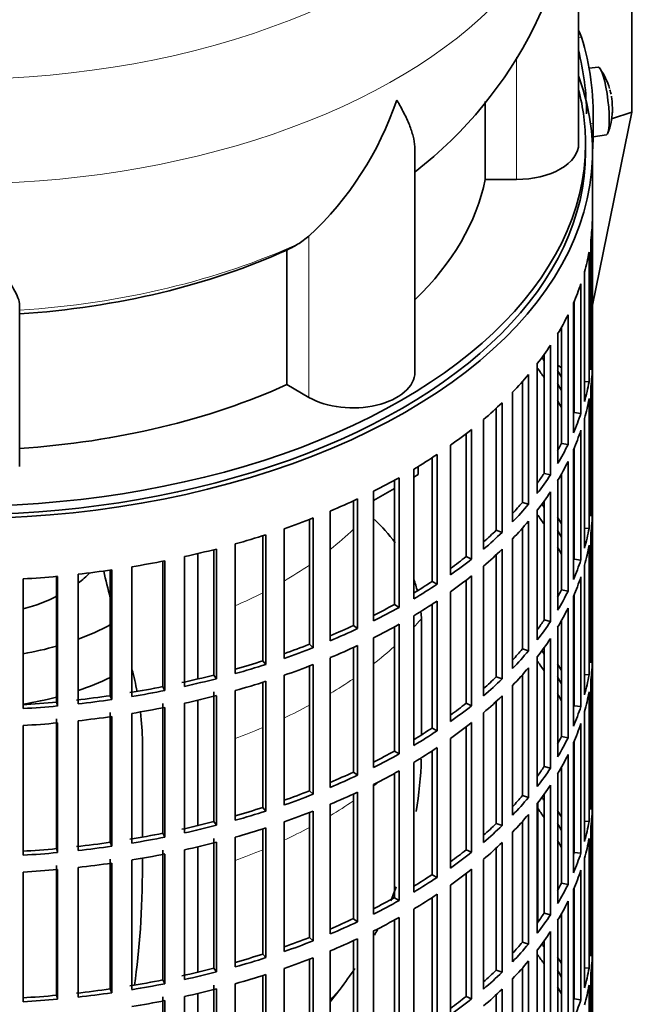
# Model space of a CAD drawing. Header units: millimetres. Extents: x 166 to 762, y -2568 to 1925.
# Tile 4 of 21: x 673 to 762, y -2457 to -2315. Entities that reach past the tile are written whole.
import ezdxf

# ---------------------------------------------------------------- set-up
doc = ezdxf.new("R2010")
doc.units = ezdxf.units.MM
for name, color, linetype in [('M5X8_UNI7687', 7, 'Continuous'), ('VSI134_DIFFUSORE', 7, 'Continuous'), ('VSI134_FILTRO_A', 7, 'Continuous'), ('VSI134_GIUNTO_8×', 7, 'Continuous'), ('VSI134_SUPPORTO_', 7, 'Continuous'), ('VSI134_TERMINALE', 7, 'Continuous')]:
    doc.layers.add(name, color=color, linetype=linetype)

# ---------------------------------------------------------------- blocks, each defined once
blk = doc.blocks.new('SE4')
at = {"layer": 'M5X8_UNI7687', "color": 7, "linetype": 'Continuous', "lineweight": 35}
for p, q in [((757.15, -2321.54), (755.85, -2321.66)), ((756.42, -2331.62), (758.35, -2331.32))]:
    blk.add_line(p, q, dxfattribs=at)
for centre, radius, start, end in [((749.24, -2327.48), 10, 16.6957, 35.0127), ((749.24, -2327.48), 10, 11.8797, 13.5278), ((1125.34, -2270.92), 370.34, 188.5064, 188.6141), ((749.24, -2327.48), 10, 338.98, 357.2751)]:
    blk.add_arc(centre, radius, start, end, dxfattribs=at)
for centre, major_axis, ratio, start_param, end_param in [((757.75, -2326.43), (0.6, -4.89), 0.169759, 0.004788, 3.136805), ((749.22, -2327.39), (-9.78, -2.08), 0.810411, 3.163117, 3.206609), ((749.25, -2327.6), (-9.94, -1.06), 0.589949, 3.053564, 3.168123), ((750.76, -2325.48), (7.36, -5.62), 0.747167, 0.443437, 0.593129)]:
    blk.add_ellipse(centre, major_axis=major_axis, ratio=ratio, start_param=start_param, end_param=end_param, dxfattribs=at)
at = {"layer": 'VSI134_DIFFUSORE', "color": 7, "linetype": 'Continuous', "lineweight": 35}
for p, q in [((754.33, -2332.59), (754.33, -2289.53)), ((740.8, -2326.48), (740.8, -2337.78)), ((730.61, -2365.66), (730.61, -2333.52)), ((740.8, -2337.78), (745.33, -2337.78)), ((715.24, -2345.98), (713.82, -2347.03)), ((712.04, -2348), (712.04, -2367.48)), ((673.33, -2379.35), (673.33, -2356.01)), ((712.04, -2367.48), (715.24, -2369.33))]:
    blk.add_line(p, q, dxfattribs=at)
at = {"layer": 'VSI134_DIFFUSORE', "color": 4, "linetype": 'Continuous', "lineweight": 9}
for p, q in [((745.33, -2337.78), (745.33, -2320.08)), ((715.24, -2369.33), (715.24, -2345.98))]:
    blk.add_line(p, q, dxfattribs=at)
at = {"layer": 'VSI134_DIFFUSORE', "color": 7, "linetype": 'Continuous', "lineweight": 35}
for centre, radius, start, end in [((693.15, -2288.31), 61.19, 307.8022, 358.8576), ((682.74, -2311.03), 47.73, 312.9143, 341.3628), ((705.91, -2334.64), 14.7, 294.6434, 302.5491)]:
    blk.add_arc(centre, radius, start, end, dxfattribs=at)
at = {"layer": 'VSI134_DIFFUSORE', "color": 4, "linetype": 'Continuous', "lineweight": 9}
for centre, major_axis, start_param, end_param in [((664.33, -2273.81), (85.67, 0), 2.811106, 6.283185), ((664.33, -2286.57), (-89.83, 0), 0, 3.208808), ((664.33, -2311.11), (79.5, 0), 4.82584, 5.384336)]:
    blk.add_ellipse(centre, major_axis=major_axis, ratio=0.57735, start_param=start_param, end_param=end_param, dxfattribs=at)
at = {"layer": 'VSI134_DIFFUSORE', "color": 7, "linetype": 'Continuous', "lineweight": 35}
for centre, major_axis, start_param, end_param in [((745.33, -2332.59), (-9, 0), 1.570796, 3.141593), ((664.33, -2332.59), (77, 0), 5.749077, 6.166034), ((664.33, -2313.11), (77, 0), 4.82954, 5.380636), ((721.61, -2365.66), (-9, 0), 0.785398, 3.141593), ((664.33, -2332.59), (77, 0), 4.82954, 5.380636)]:
    blk.add_ellipse(centre, major_axis=major_axis, ratio=0.57735, start_param=start_param, end_param=end_param, dxfattribs=at)
for points, knots in [([(730.61, -2333.53), (730.61, -2333.37), (730.6, -2333.22), (730.56, -2332.56), (730.47, -2332.04), (730.2, -2330.98), (730.02, -2330.43), (729.57, -2329.3), (729.3, -2328.73), (728.84, -2327.83), (728.68, -2327.53), (728.43, -2327.07), (728.34, -2326.91), (728.16, -2326.6), (728.07, -2326.44), (727.97, -2326.28)], [0.4604904, 0.4604904, 0.4604904, 0.4604904, 0.5, 0.5, 0.625, 0.625, 0.75, 0.75, 0.875, 0.875, 0.9375, 0.9375, 0.96875, 0.96875, 1, 1, 1, 1]), ([(673.33, -2356.01), (673.33, -2355.69), (673.24, -2355.33), (672.93, -2354.53), (672.71, -2354.09), (672.3, -2353.37), (672.15, -2353.12), (671.82, -2352.6), (671.65, -2352.34), (671.11, -2351.52), (670.72, -2350.94), (669.87, -2349.72), (669.42, -2349.08), (668.47, -2347.72), (667.98, -2347.01), (666.96, -2345.53), (666.45, -2344.77), (665.66, -2343.58), (665.4, -2343.17), (665, -2342.55), (664.86, -2342.34), (664.6, -2341.92), (664.46, -2341.71), (664.33, -2341.5)], [0, 0, 0, 0, 0.125, 0.125, 0.25, 0.25, 0.3125, 0.3125, 0.375, 0.375, 0.5, 0.5, 0.625, 0.625, 0.75, 0.75, 0.875, 0.875, 0.9375, 0.9375, 0.96875, 0.96875, 1, 1, 1, 1])]:
    blk.add_open_spline(points, degree=3, knots=knots, dxfattribs=at)
at = {"layer": 'VSI134_FILTRO_A', "color": 7, "linetype": 'Continuous', "lineweight": 35}
for p, q in [((756.33, -2497.93), (756.33, -2333.81)), ((756.32, -2343.67), (756.32, -2362.45)), ((756.1, -2346.55), (756.1, -2365.33)), ((755.84, -2348.29), (755.84, -2367.07)), ((755.19, -2351.16), (755.19, -2369.94)), ((754.66, -2352.88), (754.66, -2371.66)), ((753.58, -2355.7), (753.58, -2374.47)), ((753.68, -2355.45), (753.68, -2371.53)), ((752.79, -2357.38), (752.79, -2376.16)), ((751.84, -2359.19), (751.84, -2375.99)), ((751.29, -2360.14), (751.29, -2378.92)), ((750.25, -2361.78), (750.25, -2380.56)), ((756.1, -2362.44), (756.32, -2362.45)), ((749.33, -2363.12), (749.33, -2380.34)), ((748.34, -2364.45), (748.34, -2383.23)), ((756.32, -2364.9), (756.32, -2383.68)), ((747.06, -2366.03), (747.06, -2384.81)), ((746.17, -2367.06), (746.17, -2384.54)), ((755.19, -2367.02), (755.84, -2367.07)), ((756.1, -2367.78), (756.1, -2386.56)), ((744.75, -2368.59), (744.75, -2387.37)), ((755.84, -2369.52), (755.84, -2388.3)), ((742.4, -2370.9), (742.4, -2388.57)), ((743.24, -2370.11), (743.24, -2388.89)), ((753.68, -2371.53), (754.66, -2371.66)), ((755.19, -2372.38), (755.19, -2391.16)), ((740.55, -2372.54), (740.55, -2391.32)), ((738.02, -2374.59), (738.02, -2392.4)), ((738.82, -2373.97), (738.82, -2392.75)), ((754.66, -2374.11), (754.66, -2392.89)), ((735.77, -2376.26), (735.77, -2395.04)), ((751.84, -2375.99), (752.79, -2376.16)), ((753.68, -2376.68), (753.68, -2392.76)), ((733.09, -2378.09), (733.09, -2395.99)), ((733.83, -2377.6), (733.83, -2396.38)), ((753.58, -2376.92), (753.58, -2395.7)), ((752.79, -2378.61), (752.79, -2397.39)), ((728.31, -2380.97), (728.31, -2399.75)), ((730.45, -2379.73), (730.45, -2398.51)), ((749.33, -2380.34), (750.25, -2380.56)), ((751.84, -2380.42), (751.84, -2397.22)), ((727.63, -2381.34), (727.63, -2399.32)), ((751.29, -2381.37), (751.29, -2400.15)), ((724.62, -2382.92), (724.62, -2401.7)), ((750.25, -2383.01), (750.25, -2401.79)), ((756.1, -2383.67), (756.32, -2383.68)), ((721.69, -2384.32), (721.69, -2402.36)), ((722.3, -2384.04), (722.3, -2402.82)), ((746.17, -2384.54), (747.06, -2384.81)), ((749.33, -2384.35), (749.33, -2401.57)), ((718.33, -2385.8), (718.33, -2404.58)), ((748.34, -2385.68), (748.34, -2404.46)), ((756.32, -2386.13), (756.32, -2404.91)), ((715.32, -2387.01), (715.32, -2405.09)), ((715.85, -2386.8), (715.85, -2405.58)), ((747.06, -2387.26), (747.06, -2406.04)), ((708.55, -2389.37), (708.55, -2407.49)), ((709.01, -2389.22), (709.01, -2408)), ((711.64, -2388.35), (711.64, -2407.13)), ((742.4, -2388.57), (743.24, -2388.89)), ((746.17, -2388.28), (746.17, -2405.77)), ((755.19, -2388.25), (755.84, -2388.3)), ((756.1, -2389.01), (756.1, -2407.79)), ((704.58, -2390.56), (704.58, -2409.34)), ((744.75, -2389.82), (744.75, -2408.6)), ((755.84, -2390.75), (755.84, -2409.53)), ((697.22, -2392.4), (697.22, -2411.18)), ((701.45, -2391.39), (701.45, -2409.54)), ((701.84, -2391.3), (701.84, -2410.08)), ((738.02, -2392.4), (738.82, -2392.75)), ((742.4, -2392.13), (742.4, -2409.8)), ((743.24, -2391.33), (743.24, -2410.11)), ((694.07, -2393.06), (694.07, -2411.23)), ((694.37, -2393), (694.37, -2411.78)), ((740.55, -2393.77), (740.55, -2412.55)), ((753.68, -2392.76), (754.66, -2392.89)), ((755.19, -2393.61), (755.19, -2412.39)), ((678.68, -2395.26), (678.68, -2413.45)), ((678.81, -2395.25), (678.81, -2414.03)), ((681.8, -2394.94), (681.8, -2413.72)), ((686.46, -2394.35), (686.46, -2412.54)), ((686.68, -2394.32), (686.68, -2413.1)), ((689.6, -2393.87), (689.6, -2412.65)), ((738.82, -2395.2), (738.82, -2413.98)), ((673.86, -2395.62), (673.86, -2414.4)), ((733.09, -2395.99), (733.83, -2396.38)), ((738.02, -2395.82), (738.02, -2413.63)), ((754.66, -2395.34), (754.66, -2414.11)), ((735.77, -2397.49), (735.77, -2416.27)), ((751.84, -2397.22), (752.79, -2397.39)), ((753.68, -2397.91), (753.68, -2413.99)), ((727.63, -2399.32), (728.31, -2399.75)), ((733.09, -2399.32), (733.09, -2417.22)), ((733.83, -2398.83), (733.83, -2417.61)), ((753.58, -2398.15), (753.58, -2416.93)), ((730.45, -2400.96), (730.45, -2419.74)), ((752.79, -2399.84), (752.79, -2418.62)), ((721.69, -2402.36), (722.3, -2402.82)), ((728.31, -2402.19), (728.31, -2420.97)), ((749.33, -2401.57), (750.25, -2401.79)), ((751.84, -2401.65), (751.84, -2418.45)), ((727.63, -2402.57), (727.63, -2420.55)), ((751.29, -2402.59), (751.29, -2421.37)), ((715.32, -2405.09), (715.85, -2405.58)), ((724.62, -2404.15), (724.62, -2422.92)), ((750.25, -2404.24), (750.25, -2423.02)), ((756.1, -2404.9), (756.32, -2404.91)), ((721.69, -2405.55), (721.69, -2423.59)), ((722.3, -2405.27), (722.3, -2424.05)), ((746.17, -2405.77), (747.06, -2406.04)), ((749.33, -2405.58), (749.33, -2422.8)), ((708.55, -2407.49), (709.01, -2408)), ((715.85, -2408.03), (715.85, -2426.81)), ((718.33, -2407.03), (718.33, -2425.81)), ((748.34, -2406.9), (748.34, -2425.68)), ((756.32, -2407.35), (756.32, -2426.13)), ((715.32, -2408.24), (715.32, -2426.32)), ((746.17, -2409.51), (746.17, -2427)), ((747.06, -2408.49), (747.06, -2427.27)), ((755.19, -2409.48), (755.84, -2409.53)), ((701.45, -2409.54), (701.84, -2410.08)), ((708.55, -2410.6), (708.55, -2428.72)), ((709.01, -2410.45), (709.01, -2429.23)), ((711.64, -2409.58), (711.64, -2428.36)), ((742.4, -2409.8), (743.24, -2410.11)), ((756.1, -2410.24), (756.1, -2429.02)), ((694.07, -2411.23), (694.37, -2411.78)), ((701.45, -2411.99), (701.45, -2430.77)), ((704.58, -2411.79), (704.58, -2430.57)), ((744.75, -2411.05), (744.75, -2429.83)), ((755.84, -2411.98), (755.84, -2430.76)), ((678.68, -2413.45), (678.81, -2414.03)), ((686.46, -2412.54), (686.68, -2413.1)), ((694.07, -2413.68), (694.07, -2432.46)), ((697.22, -2413.63), (697.22, -2432.41)), ((701.84, -2412.53), (701.84, -2431.3)), ((738.02, -2413.63), (738.82, -2413.98)), ((742.4, -2413.36), (742.4, -2431.03)), ((743.24, -2412.56), (743.24, -2431.34)), ((686.46, -2414.98), (686.46, -2433.76)), ((689.6, -2415.1), (689.6, -2433.88)), ((694.37, -2414.23), (694.37, -2433.01)), ((740.55, -2415), (740.55, -2433.78)), ((753.68, -2413.99), (754.66, -2414.11)), ((755.19, -2414.84), (755.19, -2433.62)), ((678.68, -2415.9), (678.68, -2434.68)), ((678.81, -2416.48), (678.81, -2435.26)), ((681.8, -2416.17), (681.8, -2434.95)), ((686.68, -2415.55), (686.68, -2434.33)), ((738.82, -2416.43), (738.82, -2435.21)), ((754.66, -2416.56), (754.66, -2435.34)), ((673.86, -2416.85), (673.86, -2435.63)), ((733.09, -2417.22), (733.83, -2417.61)), ((738.02, -2417.05), (738.02, -2434.86)), ((735.77, -2418.72), (735.77, -2437.5)), ((751.84, -2418.45), (752.79, -2418.62)), ((753.58, -2419.38), (753.58, -2438.16)), ((753.68, -2419.14), (753.68, -2435.22)), ((727.63, -2420.55), (728.31, -2420.97)), ((733.09, -2420.54), (733.09, -2438.45)), ((733.83, -2420.06), (733.83, -2438.84)), ((730.45, -2422.19), (730.45, -2440.97)), ((752.79, -2421.07), (752.79, -2439.85)), ((721.69, -2423.59), (722.3, -2424.05)), ((728.31, -2423.42), (728.31, -2442.2)), ((749.33, -2422.8), (750.25, -2423.02)), ((751.84, -2422.88), (751.84, -2439.68)), ((727.63, -2423.8), (727.63, -2441.78)), ((751.29, -2423.82), (751.29, -2442.6)), ((715.32, -2426.32), (715.85, -2426.81)), ((722.3, -2426.5), (722.3, -2445.28)), ((724.62, -2425.37), (724.62, -2444.15)), ((750.25, -2425.47), (750.25, -2444.25)), ((756.1, -2426.13), (756.32, -2426.13)), ((721.69, -2426.78), (721.69, -2444.82)), ((746.17, -2427), (747.06, -2427.27)), ((749.33, -2426.81), (749.33, -2444.02)), ((708.55, -2428.72), (709.01, -2429.23)), ((715.32, -2429.47), (715.32, -2447.55)), ((715.85, -2429.26), (715.85, -2448.04)), ((718.33, -2428.26), (718.33, -2447.03)), ((748.34, -2428.13), (748.34, -2446.91)), ((756.32, -2428.58), (756.32, -2447.36)), ((701.45, -2430.77), (701.84, -2431.3)), ((711.64, -2430.81), (711.64, -2449.59)), ((746.17, -2430.74), (746.17, -2448.23)), ((747.06, -2429.72), (747.06, -2448.5)), ((755.19, -2430.71), (755.84, -2430.76)), ((708.55, -2431.83), (708.55, -2449.95)), ((709.01, -2431.68), (709.01, -2450.46)), ((742.4, -2431.03), (743.24, -2431.34)), ((744.75, -2432.28), (744.75, -2451.06)), ((756.1, -2431.47), (756.1, -2450.25)), ((694.07, -2432.46), (694.37, -2433.01)), ((701.45, -2433.22), (701.45, -2452)), ((701.84, -2433.75), (701.84, -2452.53)), ((704.58, -2433.02), (704.58, -2451.8)), ((755.84, -2433.21), (755.84, -2451.99)), ((678.68, -2434.68), (678.81, -2435.26)), ((686.46, -2433.76), (686.68, -2434.33)), ((694.07, -2434.91), (694.07, -2453.69)), ((697.22, -2434.86), (697.22, -2453.64)), ((738.02, -2434.86), (738.82, -2435.21)), ((742.4, -2434.59), (742.4, -2452.26)), ((743.24, -2433.79), (743.24, -2452.57)), ((686.46, -2436.21), (686.46, -2454.99)), ((689.6, -2436.33), (689.6, -2455.1)), ((694.37, -2435.46), (694.37, -2454.24)), ((740.55, -2436.23), (740.55, -2455.01)), ((753.68, -2435.22), (754.66, -2435.34)), ((755.19, -2436.07), (755.19, -2454.85)), ((678.68, -2437.13), (678.68, -2455.91)), ((678.81, -2437.71), (678.81, -2456.49)), ((681.8, -2437.4), (681.8, -2456.18)), ((686.68, -2436.78), (686.68, -2455.56)), ((738.82, -2437.66), (738.82, -2456.44)), ((754.66, -2437.79), (754.66, -2456.57)), ((673.86, -2438.08), (673.86, -2456.86)), ((733.09, -2438.45), (733.83, -2438.84)), ((738.02, -2438.28), (738.02, -2456.09)), ((735.77, -2439.95), (735.77, -2458.73)), ((751.84, -2439.68), (752.79, -2439.85)), ((753.58, -2440.61), (753.58, -2459.39)), ((753.68, -2440.37), (753.68, -2456.45)), ((727.63, -2441.78), (728.31, -2442.2)), ((733.09, -2441.77), (733.09, -2459.68)), ((733.83, -2441.29), (733.83, -2460.07)), ((752.79, -2442.3), (752.79, -2461.08)), ((730.45, -2443.42), (730.45, -2462.2)), ((721.69, -2444.82), (722.3, -2445.28)), ((727.63, -2445.03), (727.63, -2463.01)), ((728.31, -2444.65), (728.31, -2463.43)), ((749.33, -2444.02), (750.25, -2444.25)), ((751.29, -2445.05), (751.29, -2463.83)), ((751.84, -2444.11), (751.84, -2460.91)), ((715.32, -2447.55), (715.85, -2448.04)), ((721.69, -2448.01), (721.69, -2466.05)), ((722.3, -2447.73), (722.3, -2466.51)), ((724.62, -2446.6), (724.62, -2465.38)), ((750.25, -2446.7), (750.25, -2465.47)), ((756.1, -2447.36), (756.32, -2447.36)), ((746.17, -2448.23), (747.06, -2448.5)), ((748.34, -2449.36), (748.34, -2468.14)), ((749.33, -2448.03), (749.33, -2465.25)), ((708.55, -2449.95), (709.01, -2450.46)), ((715.32, -2450.69), (715.32, -2468.78)), ((715.85, -2450.49), (715.85, -2469.27)), ((718.33, -2449.48), (718.33, -2468.26)), ((756.32, -2449.81), (756.32, -2468.59)), ((701.45, -2452), (701.84, -2452.53)), ((711.64, -2452.04), (711.64, -2470.82)), ((742.4, -2452.26), (743.24, -2452.57)), ((746.17, -2451.97), (746.17, -2469.46)), ((747.06, -2450.95), (747.06, -2469.73)), ((755.19, -2451.94), (755.84, -2451.99)), ((694.07, -2453.69), (694.37, -2454.24)), ((708.55, -2453.06), (708.55, -2471.18)), ((709.01, -2452.91), (709.01, -2471.69)), ((744.75, -2453.51), (744.75, -2472.29)), ((756.1, -2452.7), (756.1, -2471.48)), ((686.46, -2454.99), (686.68, -2455.56)), ((701.45, -2454.45), (701.45, -2473.23)), ((701.84, -2454.98), (701.84, -2473.76)), ((704.58, -2454.24), (704.58, -2473.02)), ((743.24, -2455.02), (743.24, -2473.8)), ((755.84, -2454.44), (755.84, -2473.22)), ((678.68, -2455.91), (678.81, -2456.49)), ((694.07, -2456.14), (694.07, -2474.91)), ((697.22, -2456.09), (697.22, -2474.87)), ((738.02, -2456.09), (738.82, -2456.44)), ((742.4, -2455.82), (742.4, -2473.49)), ((753.68, -2456.45), (754.66, -2456.57)), ((694.37, -2456.69), (694.37, -2475.47))]:
    blk.add_line(p, q, dxfattribs=at)
for centre, major_axis, start_param, end_param in [((664.33, -2333.81), (-92, 0), -0.208894, 3.350487), ((664.33, -2333.81), (-91, 0), 0, 3.141593), ((664.33, -2342.79), (92, 0), 6.212375, 6.266729), ((664.33, -2342.79), (92, 0), -0.158077, -0.103722), ((664.33, -2342.79), (92, 0), -0.245343, -0.190989), ((664.33, -2342.79), (92, 0), -0.33261, -0.278255), ((664.33, -2342.79), (92, 0), -0.419876, -0.365522), ((664.33, -2361.57), (92, 0), 6.212375, 6.266729), ((664.33, -2382.8), (91, 0), 0.365223, 0.374965), ((664.33, -2385.25), (91, 0), 0.365223, 0.392699), ((664.33, -2364.02), (92, 0), 6.212375, 6.266729), ((664.33, -2342.79), (92, 0), -0.507143, -0.452788), ((664.33, -2382.8), (92, 0), 0.313806, 0.33261), ((664.33, -2382.8), (91, 0), 0.277957, 0.299174), ((664.33, -2361.57), (92, 0), -0.158077, -0.103722), ((664.33, -2364.02), (92, 0), -0.158077, -0.103722), ((664.33, -2342.79), (92, 0), -0.594409, -0.540055), ((664.33, -2385.25), (91, 0), 0.277957, 0.299174), ((664.33, -2361.57), (92, 0), -0.245343, -0.190989), ((664.33, -2342.79), (92, 0), -0.681676, -0.627321), ((664.33, -2364.02), (92, 0), -0.245343, -0.190989), ((664.33, -2361.57), (91, 0), -0.299174, -0.277957), ((664.33, -2361.57), (92, 0), -0.33261, -0.278255), ((664.33, -2342.79), (92, 0), -0.768942, -0.714588), ((664.33, -2364.02), (92, 0), -0.33261, -0.278255), ((664.33, -2342.79), (92, 0), -0.856209, -0.801854), ((664.33, -2361.57), (91, 0), -0.394539, -0.365223), ((664.33, -2361.57), (92, 0), -0.419876, -0.365522), ((664.33, -2364.02), (92, 0), -0.419876, -0.365522), ((664.33, -2382.8), (92, 0), 6.212375, 6.266729), ((664.33, -2342.79), (92, 0), -0.943475, -0.889121), ((664.33, -2361.57), (91, 0), -0.486998, -0.45249), ((664.33, -2361.57), (92, 0), -0.507143, -0.452788), ((664.33, -2404.03), (91, 0), 0.365223, 0.374965), ((664.33, -2406.48), (91, 0), 0.365223, 0.394539), ((664.33, -2404.03), (92, 0), 0.313806, 0.33261), ((664.33, -2385.25), (92, 0), 6.212375, 6.266729), ((664.33, -2342.79), (92, 0), -1.030742, -0.976387), ((664.33, -2364.02), (92, 0), -0.507143, -0.452788), ((664.33, -2342.79), (92, 0), -1.118008, -1.063654), ((664.33, -2361.57), (91, 0), -0.577951, -0.539756), ((664.33, -2361.57), (92, 0), -0.594409, -0.540055), ((664.33, -2404.03), (91, 0), 0.277957, 0.299174), ((664.33, -2382.8), (92, 0), -0.158077, -0.103722), ((664.33, -2385.25), (92, 0), -0.158077, -0.103722), ((664.33, -2342.79), (92, 0), -1.205275, -1.15092), ((664.33, -2361.57), (91, 0), -0.668018, -0.627022), ((664.33, -2364.02), (92, 0), -0.594409, -0.540055), ((664.33, -2406.48), (91, 0), 0.277957, 0.299174), ((664.33, -2342.79), (92, 0), -1.292541, -1.238186), ((664.33, -2361.57), (92, 0), -0.681676, -0.627321), ((664.33, -2382.8), (92, 0), -0.245343, -0.190989), ((664.33, -2342.79), (92, 0), -1.467074, -1.412719), ((664.33, -2342.79), (92, 0), -1.379807, -1.325453), ((664.33, -2364.02), (92, 0), -0.681676, -0.627321), ((664.33, -2361.57), (91, 0), -0.757518, -0.714289), ((664.33, -2361.57), (92, 0), -0.768942, -0.714588), ((664.33, -2385.25), (92, 0), -0.245343, -0.190989), ((664.33, -2382.8), (91, 0), -0.299174, -0.277957), ((664.33, -2382.8), (92, 0), -0.33261, -0.278255), ((664.33, -2361.57), (91, 0), -0.846635, -0.801555), ((664.33, -2364.02), (92, 0), -0.768942, -0.714588), ((664.33, -2361.57), (92, 0), -0.856209, -0.801854), ((664.33, -2385.25), (92, 0), -0.33261, -0.278255), ((664.33, -2361.57), (91, 0), -0.935485, -0.888822), ((664.33, -2364.02), (92, 0), -0.856209, -0.801854), ((664.33, -2382.8), (92, 0), -0.419876, -0.365522), ((664.33, -2382.8), (91, 0), -0.392699, -0.365223), ((664.33, -2361.57), (92, 0), -0.943475, -0.889121), ((664.33, -2361.57), (91, 0), -1.024141, -0.976088), ((664.33, -2385.25), (92, 0), -0.419876, -0.365522), ((664.33, -2404.03), (92, 0), 6.212375, 6.266729), ((664.33, -2361.57), (92, 0), -1.030742, -0.976387), ((664.33, -2364.02), (92, 0), -0.943475, -0.889121), ((664.33, -2382.8), (91, 0), -0.486998, -0.45249), ((664.33, -2382.8), (92, 0), -0.507143, -0.452788), ((664.33, -2425.26), (91, 0), 0.365223, 0.374965), ((664.33, -2361.57), (91, 0), -1.112655, -1.063355), ((664.33, -2361.57), (92, 0), -1.118008, -1.063654), ((664.33, -2364.02), (92, 0), -1.030742, -0.976387), ((664.33, -2427.71), (91, 0), 0.365223, 0.392699), ((664.33, -2425.26), (92, 0), 0.313806, 0.33261), ((664.33, -2406.48), (92, 0), 6.212375, 6.266729), ((664.33, -2385.25), (92, 0), -0.507143, -0.452788), ((664.33, -2361.57), (91, 0), -1.205573, -1.150621), ((664.33, -2361.57), (92, 0), -1.205275, -1.15092), ((664.33, -2364.02), (92, 0), -1.118008, -1.063654), ((664.33, -2382.8), (91, 0), -0.577951, -0.539756), ((664.33, -2382.8), (92, 0), -0.594409, -0.540055), ((664.33, -2425.26), (91, 0), 0.277957, 0.299174), ((664.33, -2404.03), (92, 0), -0.158077, -0.103722), ((664.33, -2361.57), (91, 0), -1.29284, -1.237888), ((664.33, -2361.57), (92, 0), -1.292541, -1.238186), ((664.33, -2427.71), (91, 0), 0.277957, 0.299174), ((664.33, -2406.48), (92, 0), -0.158077, -0.103722), ((664.33, -2361.57), (91, 0), -1.467373, -1.412421), ((664.33, -2361.57), (91, 0), -1.380106, -1.325154), ((664.33, -2361.57), (92, 0), -1.379807, -1.325453), ((664.33, -2364.02), (92, 0), -1.205275, -1.15092), ((664.33, -2382.8), (91, 0), -0.668018, -0.627022), ((664.33, -2385.25), (92, 0), -0.594409, -0.540055), ((664.33, -2361.57), (92, 0), -1.467074, -1.412719), ((664.33, -2364.02), (92, 0), -1.292541, -1.238186), ((664.33, -2382.8), (92, 0), -0.681676, -0.627321), ((664.33, -2404.03), (92, 0), -0.245343, -0.190989), ((664.33, -2364.02), (92, 0), -1.467074, -1.412719), ((664.33, -2364.02), (92, 0), -1.379807, -1.325453), ((664.33, -2385.25), (92, 0), -0.681676, -0.627321), ((664.33, -2406.48), (92, 0), -0.245343, -0.190989), ((664.33, -2382.8), (91, 0), -0.757518, -0.714289), ((664.33, -2382.8), (92, 0), -0.768942, -0.714588), ((664.33, -2404.03), (91, 0), -0.299174, -0.277957), ((664.33, -2404.03), (92, 0), -0.33261, -0.278255), ((664.33, -2382.8), (91, 0), -0.846635, -0.801555), ((664.33, -2385.25), (92, 0), -0.768942, -0.714588), ((664.33, -2382.8), (92, 0), -0.856209, -0.801854), ((664.33, -2406.48), (92, 0), -0.33261, -0.278255), ((664.33, -2382.8), (91, 0), -0.935485, -0.888822), ((664.33, -2385.25), (92, 0), -0.856209, -0.801854), ((664.33, -2404.03), (91, 0), -0.394539, -0.365223), ((664.33, -2404.03), (92, 0), -0.419876, -0.365522), ((664.33, -2382.8), (92, 0), -0.943475, -0.889121), ((664.33, -2382.8), (91, 0), -1.024141, -0.976088), ((664.33, -2385.25), (92, 0), -0.943475, -0.889121), ((664.33, -2406.48), (92, 0), -0.419876, -0.365522), ((664.33, -2425.26), (92, 0), 6.212375, 6.266729), ((664.33, -2382.8), (92, 0), -1.030742, -0.976387), ((664.33, -2404.03), (91, 0), -0.486998, -0.45249), ((664.33, -2404.03), (92, 0), -0.507143, -0.452788), ((664.33, -2446.49), (91, 0), 0.365223, 0.374965), ((664.33, -2382.8), (91, 0), -1.112655, -1.063355), ((664.33, -2382.8), (92, 0), -1.118008, -1.063654), ((664.33, -2385.25), (92, 0), -1.030742, -0.976387), ((664.33, -2448.94), (91, 0), 0.365223, 0.394539), ((664.33, -2446.49), (92, 0), 0.313806, 0.33261), ((664.33, -2427.71), (92, 0), 6.212375, 6.266729), ((664.33, -2382.8), (91, 0), -1.205573, -1.150621), ((664.33, -2406.48), (92, 0), -0.507143, -0.452788), ((664.33, -2425.26), (92, 0), -0.158077, -0.103722), ((664.33, -2382.8), (92, 0), -1.205275, -1.15092), ((664.33, -2385.25), (92, 0), -1.118008, -1.063654), ((664.33, -2404.03), (91, 0), -0.577951, -0.539756), ((664.33, -2404.03), (92, 0), -0.594409, -0.540055), ((664.33, -2446.49), (91, 0), 0.277957, 0.299174), ((664.33, -2382.8), (91, 0), -1.29284, -1.237888), ((664.33, -2382.8), (92, 0), -1.292541, -1.238186), ((664.33, -2385.25), (92, 0), -1.205275, -1.15092), ((664.33, -2448.94), (91, 0), 0.277957, 0.299174), ((664.33, -2446.49), (92, 0), 0.240575, 0.245343), ((664.33, -2427.71), (92, 0), -0.158077, -0.103722), ((664.33, -2382.8), (91, 0), -1.467373, -1.412421), ((664.33, -2382.8), (91, 0), -1.380106, -1.325154), ((664.33, -2382.8), (92, 0), -1.379807, -1.325453), ((664.33, -2404.03), (91, 0), -0.668018, -0.627022), ((664.33, -2406.48), (92, 0), -0.594409, -0.540055), ((664.33, -2382.8), (92, 0), -1.467074, -1.412719), ((664.33, -2385.25), (92, 0), -1.292541, -1.238186), ((664.33, -2404.03), (92, 0), -0.681676, -0.627321), ((664.33, -2425.26), (91, 0), -0.196715, -0.19069), ((664.33, -2425.26), (92, 0), -0.245343, -0.190989), ((664.33, -2385.25), (92, 0), -1.467074, -1.412719), ((664.33, -2385.25), (92, 0), -1.379807, -1.325453), ((664.33, -2406.48), (92, 0), -0.681676, -0.627321), ((664.33, -2427.71), (92, 0), -0.245343, -0.190989), ((664.33, -2404.03), (91, 0), -0.757518, -0.714289), ((664.33, -2404.03), (92, 0), -0.768942, -0.714588), ((664.33, -2425.26), (91, 0), -0.299174, -0.277957), ((664.33, -2425.26), (92, 0), -0.33261, -0.278255), ((664.33, -2404.03), (91, 0), -0.846635, -0.801555), ((664.33, -2404.03), (92, 0), -0.856209, -0.801854), ((664.33, -2406.48), (92, 0), -0.768942, -0.714588), ((664.33, -2427.71), (92, 0), -0.33261, -0.278255), ((664.33, -2404.03), (91, 0), -0.935485, -0.888822), ((664.33, -2406.48), (92, 0), -0.856209, -0.801854), ((664.33, -2425.26), (91, 0), -0.394539, -0.365223), ((664.33, -2425.26), (92, 0), -0.419876, -0.365522), ((664.33, -2404.03), (92, 0), -0.943475, -0.889121), ((664.33, -2404.03), (91, 0), -1.024141, -0.976088), ((664.33, -2406.48), (92, 0), -0.943475, -0.889121), ((664.33, -2427.71), (92, 0), -0.419876, -0.365522), ((664.33, -2446.49), (92, 0), 6.212375, 6.266729), ((664.33, -2404.03), (92, 0), -1.030742, -0.976387), ((664.33, -2425.26), (91, 0), -0.486998, -0.45249), ((664.33, -2425.26), (92, 0), -0.507143, -0.452788), ((664.33, -2467.72), (91, 0), 0.365223, 0.374965), ((664.33, -2404.03), (91, 0), -1.112655, -1.063355), ((664.33, -2404.03), (92, 0), -1.118008, -1.063654), ((664.33, -2406.48), (92, 0), -1.030742, -0.976387), ((664.33, -2470.17), (91, 0), 0.365223, 0.392699), ((664.33, -2467.72), (92, 0), 0.313806, 0.33261), ((664.33, -2448.94), (92, 0), 6.212375, 6.266729), ((664.33, -2404.03), (91, 0), -1.205573, -1.150621), ((664.33, -2425.26), (91, 0), -0.577951, -0.539756), ((664.33, -2427.71), (92, 0), -0.507143, -0.452788), ((664.33, -2467.72), (91, 0), 0.277957, 0.299174), ((664.33, -2446.49), (92, 0), -0.158077, -0.103722), ((664.33, -2404.03), (91, 0), -1.29284, -1.237888), ((664.33, -2404.03), (92, 0), -1.205275, -1.15092), ((664.33, -2406.48), (92, 0), -1.118008, -1.063654), ((664.33, -2425.26), (92, 0), -0.594409, -0.540055), ((664.33, -2404.03), (91, 0), -1.380106, -1.325154), ((664.33, -2404.03), (92, 0), -1.292541, -1.238186), ((664.33, -2406.48), (92, 0), -1.205275, -1.15092), ((664.33, -2427.71), (92, 0), -0.594409, -0.540055), ((664.33, -2470.17), (91, 0), 0.277957, 0.299174), ((664.33, -2448.94), (92, 0), -0.158077, -0.103722), ((664.33, -2404.03), (91, 0), -1.467373, -1.412421), ((664.33, -2404.03), (92, 0), -1.467074, -1.412719), ((664.33, -2404.03), (92, 0), -1.379807, -1.325453), ((664.33, -2425.26), (91, 0), -0.668018, -0.627022), ((664.33, -2425.26), (92, 0), -0.681676, -0.627321), ((664.33, -2446.49), (92, 0), -0.245343, -0.190989), ((664.33, -2406.48), (92, 0), -1.292541, -1.238186)]:
    blk.add_ellipse(centre, major_axis=major_axis, ratio=0.57735, start_param=start_param, end_param=end_param, dxfattribs=at)
at = {"layer": 'VSI134_GIUNTO_8×', "color": 7, "linetype": 'Continuous', "lineweight": 35}
for centre, major_axis, start_param, end_param in [((664.33, -2388.52), (-22, 0), -3.795301, -3.653859), ((664.33, -2388.52), (-22, 0), 2.018583, 2.287896), ((664.33, -2388.52), (-32.5, 0), -4.14508, -3.963396), ((664.33, -2388.52), (-32.5, 0), -4.414934, -4.255007), ((664.33, -2394.61), (-34.5, 0), -4.181601, -4.016029), ((664.33, -2394.61), (-34.5, 0), -4.432658, -4.283346)]:
    blk.add_ellipse(centre, major_axis=major_axis, ratio=0.57735, start_param=start_param, end_param=end_param, dxfattribs=at)
at = {"layer": 'VSI134_SUPPORTO_', "color": 7, "linetype": 'Continuous', "lineweight": 35}
for p, q in [((755.33, -2333.81), (755.33, -2332.59)), ((731.09, -2380.51), (731.09, -2379.34)), ((731.09, -2380.51), (730.45, -2380.88)), ((727.63, -2382.51), (724.62, -2384.25)), ((699.16, -2391.96), (699.16, -2410.11)), ((731.56, -2418.21), (731.56, -2401.38)), ((699.16, -2413.19), (699.16, -2431.34)), ((691.12, -2433.01), (691.12, -2419.14)), ((748.41, -2428.05), (748.41, -2445.37)), ((699.16, -2434.42), (699.16, -2452.57)), ((691.12, -2437.19), (691.12, -2436.07)), ((718.33, -2456.86), (719.77, -2455.02)), ((699.16, -2455.64), (699.16, -2473.8))]:
    blk.add_line(p, q, dxfattribs=at)
for centre, radius, start, end in [((710.69, -2402.51), 20.9, 35.4329, 47.7987), ((710.69, -2402.51), 20.9, 14.0259, 19.2298), ((710.69, -2402.51), 20.9, 3.1007, 5.7566), ((673.35, -2419.89), 58.21, 350.6842, 358.1868), ((673.35, -2419.89), 58.21, 337.4118, 339.555), ((673.35, -2419.89), 58.21, 332.0207, 332.8941), ((673.35, -2419.89), 58.21, 322.877, 326.4969)]:
    blk.add_arc(centre, radius, start, end, dxfattribs=at)
for centre, major_axis, ratio, start_param, end_param in [((664.33, -2332.59), (91, 0), 0.57735, 2.993207, 6.283185), ((664.33, -2332.59), (91, 0), 0.57735, 0, 0.148386), ((696.48, -2393.35), (-8.14, 34.04), 0.31246, 1.529366, 1.643573), ((685.38, -2411.14), (3.49, -14.59), 0.31246, 1.44286, 1.661698), ((685.38, -2411.14), (3.49, -14.59), 0.31246, 0.917533, 1.237075), ((656.68, -2389.19), (20.93, -87.53), 0.31246, 0.65805, 0.917533)]:
    blk.add_ellipse(centre, major_axis=major_axis, ratio=ratio, start_param=start_param, end_param=end_param, dxfattribs=at)
at = {"layer": 'VSI134_SUPPORTO_', "color": 4, "linetype": 'Continuous', "lineweight": 9}
for centre, major_axis, start_param, end_param in [((664.33, -2368.87), (66.6, 0), -0.625209, -0.533057), ((664.33, -2368.87), (66.6, 0), -0.780897, -0.698932), ((664.33, -2368.87), (66.6, 0), -0.921885, -0.844673), ((664.33, -2382.17), (75, 0), -0.491682, -0.459415), ((664.33, -2382.17), (75, 0), -0.63707, -0.566131), ((664.33, -2382.17), (75, 0), -0.766956, -0.70007), ((664.33, -2382.17), (75, 0), -0.888301, -0.823319), ((664.33, -2382.17), (75, 0), -1.004352, -0.94022), ((664.33, -2399.86), (75, 0), -0.63707, -0.618187), ((664.33, -2399.86), (75, 0), -0.766956, -0.70007), ((664.33, -2399.86), (75, 0), -0.888301, -0.823319), ((664.33, -2399.86), (75, 0), -1.004352, -0.94022), ((664.33, -2438.64), (62.27, 0), -0.521266, -0.473078)]:
    blk.add_ellipse(centre, major_axis=major_axis, ratio=0.57735, start_param=start_param, end_param=end_param, dxfattribs=at)
at = {"layer": 'VSI134_TERMINALE', "color": 7, "linetype": 'Continuous', "lineweight": 35}
for p, q in [((762.05, -2300.5), (762.05, -2328.05)), ((756.33, -2355.98), (762.05, -2328.05)), ((759.11, -2329.02), (762.05, -2328.05)), ((756.43, -2329.63), (756.43, -2331.26)), ((751.84, -2365.06), (751.29, -2364.67))]:
    blk.add_line(p, q, dxfattribs=at)
at = {"layer": 'VSI134_TERMINALE', "color": 4, "linetype": 'Continuous', "lineweight": 9}
for p, q in [((754.33, -2317.2), (754.75, -2317.17)), ((756.05, -2329.66), (756.43, -2329.63)), ((756.43, -2331.26), (756.23, -2331.28))]:
    blk.add_line(p, q, dxfattribs=at)
at = {"layer": 'VSI134_TERMINALE', "color": 7, "linetype": 'Continuous', "lineweight": 35}
for centre, radius, start, end in [((717.82, -2328.5), 38.63, 358.3189, 17.0497), ((718.57, -2328.35), 36.9, 0.1284, 14.5372)]:
    blk.add_arc(centre, radius, start, end, dxfattribs=at)
blk.add_ellipse((664.33, -2329.73), major_axis=(93, 0), ratio=0.57735, start_param=0.236132, end_param=0.254688, dxfattribs=at)
blk.add_open_spline([(756.43, -2331.26), (756.43, -2331.75), (756.42, -2332.19), (756.4, -2332.8), (756.39, -2332.99), (756.37, -2333.25), (756.37, -2333.33), (756.36, -2333.4)], degree=3, knots=[0, 0, 0, 0, 0.125, 0.125, 0.1875, 0.1875, 0.2147272, 0.2147272, 0.2147272, 0.2147272], dxfattribs=at)

msp = doc.modelspace()

# ---------------------------------------------------------------- block references
msp.add_blockref('SE4', (0, 0))

doc.saveas('drawing.dxf')
